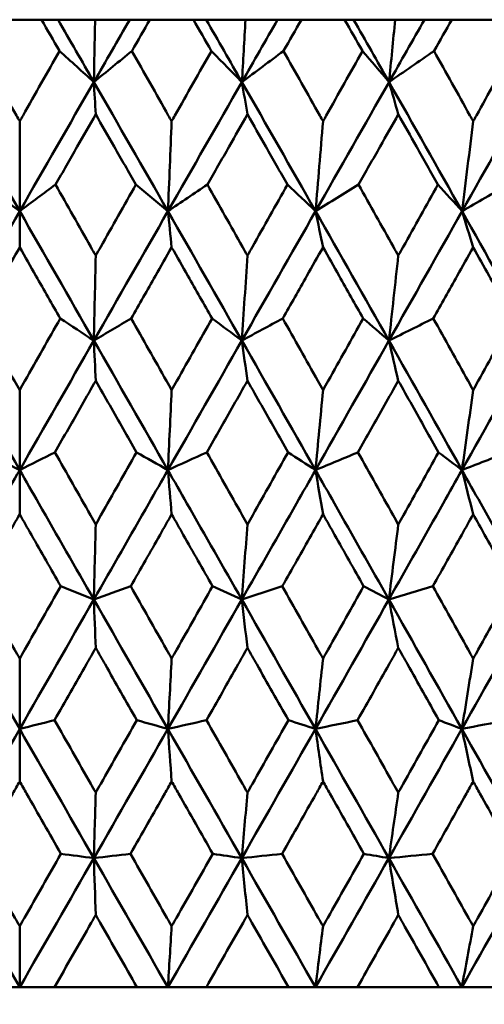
# Model space of a CAD drawing. Header units: millimetres. Extents: x 61 to 1929, y 482 to 2664.
# Tile 163 of 219: x 1016.57 to 1020.41, y 713.21 to 721.35. Entities that reach past the tile are written whole.
import ezdxf

# ---------------------------------------------------------------- set-up
doc = ezdxf.new("R2010")
doc.units = ezdxf.units.MM
doc.header["$LTSCALE"] = 10
doc.layers.add('Widoczne (ISO)', color=7, linetype='Continuous', lineweight=50)

msp = doc.modelspace()

# ---------------------------------------------------------------- linework, layer by layer
at = {"layer": 'Widoczne (ISO)'}
for p, q in [((1016.7546, 721.3536), (1016.3939, 721.3536)), ((1016.7546, 721.3536), (1016.8909, 721.3536)), ((1016.8909, 721.3536), (1017.1972, 721.3536)), ((1017.1972, 721.3536), (1017.4833, 721.3536)), ((1017.4833, 721.3536), (1017.65, 721.3536)), ((1018.01, 721.3536), (1017.65, 721.3536)), ((1018.01, 721.3536), (1018.1154, 721.3536)), ((1018.1154, 721.3536), (1018.4407, 721.3536)), ((1018.4407, 721.3536), (1018.7054, 721.3536)), ((1018.7054, 721.3536), (1018.9019, 721.3536)), ((1019.2597, 721.3536), (1018.9019, 721.3536)), ((1019.2597, 721.3536), (1019.3338, 721.3536)), ((1019.3338, 721.3536), (1019.6769, 721.3536)), ((1019.6769, 721.3536), (1019.9191, 721.3536)), ((1019.9191, 721.3536), (1020.1446, 721.3536)), ((1020.4988, 721.3536), (1020.1446, 721.3536)), ((1016.5742, 720.5133), (1016.5742, 719.7701)), ((1016.5742, 719.4706), (1016.5742, 719.7701)), ((1016.5742, 718.2908), (1016.5742, 717.6295)), ((1016.5742, 717.2636), (1016.5742, 717.6295)), ((1016.5742, 716.0701), (1016.5742, 715.4885)), ((1016.5742, 715.0544), (1016.5742, 715.4885)), ((1016.5742, 713.8578), (1016.5742, 713.3536)), ((1016.5742, 713.3536), (1016.2867, 713.3536)), ((1016.8617, 713.3536), (1016.5742, 713.3536)), ((1016.8617, 713.3536), (1017.543, 713.3536)), ((1017.7986, 713.3536), (1017.543, 713.3536)), ((1018.1168, 713.3536), (1017.7986, 713.3536)), ((1018.1168, 713.3536), (1018.7954, 713.3536)), ((1019.0182, 713.3536), (1018.7954, 713.3536)), ((1019.3658, 713.3536), (1019.0182, 713.3536)), ((1019.3658, 713.3536), (1020.0391, 713.3536)), ((1020.2282, 713.3536), (1020.0391, 713.3536)), ((1020.6039, 713.3536), (1020.2282, 713.3536))]:
    msp.add_line(p, q, dxfattribs=at)
msp.add_circle((1016.5742, 751.3536), 50, dxfattribs=at)
for points, knots in [([(1016.9031, 721.0943), (1016.9028, 721.0948), (1016.9025, 721.0954), (1016.853, 721.1818), (1016.8038, 721.2677), (1016.7546, 721.3536)], [0.02951568, 0.02951568, 0.02951568, 0.02951568, 0.02969929, 0.02969929, 0.05939589, 0.05939589, 0.05939589, 0.05939589]), ([(1017.65, 721.3536), (1017.6009, 721.2677), (1017.5517, 721.1818), (1017.5023, 721.0954), (1017.502, 721.0948), (1017.5017, 721.0943)], [0, 0, 0, 0, 0.02969567, 0.02969567, 0.02988021, 0.02988021, 0.02988021, 0.02988021]), ([(1018.1581, 721.0943), (1018.1578, 721.0948), (1018.1575, 721.0954), (1018.1081, 721.1818), (1018.059, 721.2677), (1018.01, 721.3536)], [0.02951568, 0.02951568, 0.02951568, 0.02951568, 0.02969929, 0.02969929, 0.05939589, 0.05939589, 0.05939589, 0.05939589]), ([(1018.9019, 721.3536), (1018.853, 721.2677), (1018.8041, 721.1818), (1018.7549, 721.0954), (1018.7546, 721.0948), (1018.7543, 721.0943)], [0, 0, 0, 0, 0.02969567, 0.02969567, 0.02988021, 0.02988021, 0.02988021, 0.02988021]), ([(1019.4068, 721.0943), (1019.4065, 721.0948), (1019.4062, 721.0954), (1019.3572, 721.1818), (1019.3085, 721.2677), (1019.2597, 721.3536)], [0.02951568, 0.02951568, 0.02951568, 0.02951568, 0.02969929, 0.02969929, 0.05939589, 0.05939589, 0.05939589, 0.05939589]), ([(1020.1446, 721.3536), (1020.0961, 721.2677), (1020.0477, 721.1818), (1019.9989, 721.0954), (1019.9986, 721.0948), (1019.9983, 721.0943)], [0, 0, 0, 0, 0.02969567, 0.02969567, 0.02988021, 0.02988021, 0.02988021, 0.02988021]), ([(1016.2454, 721.0943), (1016.3458, 720.917), (1016.4461, 720.7396), (1016.5557, 720.546), (1016.565, 720.5296), (1016.5742, 720.5133)], [0.0297954, 0.0297954, 0.0297954, 0.0297954, 0.09092493, 0.09092493, 0.09655955, 0.09655955, 0.09655955, 0.09655955]), ([(1016.5742, 720.5133), (1016.5834, 720.5295), (1016.5926, 720.5457), (1016.7022, 720.7394), (1016.8026, 720.9169), (1016.9031, 721.0943)], [0.0853813, 0.0853813, 0.0853813, 0.0853813, 0.09097809, 0.09097809, 0.15214536, 0.15214536, 0.15214536, 0.15214536]), ([(1017.5017, 721.0943), (1017.602, 720.917), (1017.7022, 720.7396), (1017.8116, 720.546), (1017.8208, 720.5296), (1017.83, 720.5133)], [0.0297954, 0.0297954, 0.0297954, 0.0297954, 0.09092493, 0.09092493, 0.09655955, 0.09655955, 0.09655955, 0.09655955]), ([(1017.83, 720.5133), (1017.8392, 720.5295), (1017.8484, 720.5457), (1017.9577, 720.7394), (1018.0579, 720.9169), (1018.1581, 721.0943)], [0.0853813, 0.0853813, 0.0853813, 0.0853813, 0.09097809, 0.09097809, 0.15214536, 0.15214536, 0.15214536, 0.15214536]), ([(1018.7543, 721.0943), (1018.8541, 720.917), (1018.9538, 720.7396), (1019.0625, 720.546), (1019.0717, 720.5296), (1019.0809, 720.5133)], [0.0297954, 0.0297954, 0.0297954, 0.0297954, 0.09092493, 0.09092493, 0.09655955, 0.09655955, 0.09655955, 0.09655955]), ([(1019.0809, 720.5133), (1019.09, 720.5295), (1019.0991, 720.5457), (1019.2078, 720.7394), (1019.3074, 720.9169), (1019.4068, 721.0943)], [0.0853813, 0.0853813, 0.0853813, 0.0853813, 0.09097809, 0.09097809, 0.15214536, 0.15214536, 0.15214536, 0.15214536]), ([(1019.9983, 721.0943), (1020.0972, 720.917), (1020.196, 720.7396), (1020.3037, 720.546), (1020.3128, 720.5296), (1020.3219, 720.5133)], [0.0297954, 0.0297954, 0.0297954, 0.0297954, 0.09092493, 0.09092493, 0.09655955, 0.09655955, 0.09655955, 0.09655955]), ([(1020.3219, 720.5133), (1020.3309, 720.5295), (1020.3399, 720.5457), (1020.4475, 720.7394), (1020.546, 720.9169), (1020.6444, 721.0943)], [0.0853813, 0.0853813, 0.0853813, 0.0853813, 0.09097809, 0.09097809, 0.15214536, 0.15214536, 0.15214536, 0.15214536]), ([(1017.2024, 720.571), (1017.1516, 720.4821), (1017.1008, 720.3932), (1016.9902, 720.1994), (1016.9303, 720.0945), (1016.8704, 719.9896)], [0.03078053, 0.03078053, 0.03078053, 0.03078053, 0.06149921, 0.06149921, 0.09773041, 0.09773041, 0.09773041, 0.09773041]), ([(1017.5343, 719.9896), (1017.4745, 720.0945), (1017.4147, 720.1994), (1017.304, 720.3931), (1017.2533, 720.482), (1017.2024, 720.571)], [0.02528165, 0.02528165, 0.02528165, 0.02528165, 0.06150593, 0.06150593, 0.09223152, 0.09223152, 0.09223152, 0.09223152]), ([(1018.4564, 720.571), (1018.4058, 720.4821), (1018.3552, 720.3932), (1018.2449, 720.1994), (1018.1852, 720.0945), (1018.1255, 719.9896)], [0.03078053, 0.03078053, 0.03078053, 0.03078053, 0.06149921, 0.06149921, 0.09773041, 0.09773041, 0.09773041, 0.09773041]), ([(1018.7868, 719.9896), (1018.7273, 720.0945), (1018.6677, 720.1994), (1018.5576, 720.3931), (1018.507, 720.482), (1018.4564, 720.571)], [0.02528165, 0.02528165, 0.02528165, 0.02528165, 0.06150593, 0.06150593, 0.09223152, 0.09223152, 0.09223152, 0.09223152]), ([(1019.7029, 720.571), (1019.6527, 720.4821), (1019.6025, 720.3932), (1019.493, 720.1994), (1019.4337, 720.0945), (1019.3745, 719.9896)], [0.03078053, 0.03078053, 0.03078053, 0.03078053, 0.06149921, 0.06149921, 0.09773041, 0.09773041, 0.09773041, 0.09773041]), ([(1020.0305, 719.9896), (1019.9715, 720.0945), (1019.9125, 720.1994), (1019.8033, 720.3931), (1019.7531, 720.482), (1019.7029, 720.571)], [0.02528165, 0.02528165, 0.02528165, 0.02528165, 0.06150593, 0.06150593, 0.09223152, 0.09223152, 0.09223152, 0.09223152]), ([(1016.8704, 719.9896), (1016.9674, 719.8181), (1017.0644, 719.6466), (1017.175, 719.4508), (1017.1887, 719.4265), (1017.2024, 719.4023)], [0.02983351, 0.02983351, 0.02983351, 0.02983351, 0.0889495, 0.0889495, 0.09731113, 0.09731113, 0.09731113, 0.09731113]), ([(1017.2024, 719.4023), (1017.2161, 719.4264), (1017.2298, 719.4506), (1017.3404, 719.6464), (1017.4374, 719.818), (1017.5343, 719.9896)], [0.0806421, 0.0806421, 0.0806421, 0.0806421, 0.08897282, 0.08897282, 0.14811965, 0.14811965, 0.14811965, 0.14811965]), ([(1018.1255, 719.9896), (1018.2222, 719.8181), (1018.3188, 719.6466), (1018.4291, 719.4508), (1018.4427, 719.4265), (1018.4564, 719.4023)], [0.02983351, 0.02983351, 0.02983351, 0.02983351, 0.0889495, 0.0889495, 0.09731113, 0.09731113, 0.09731113, 0.09731113]), ([(1018.4564, 719.4023), (1018.47, 719.4264), (1018.4836, 719.4506), (1018.5938, 719.6464), (1018.6903, 719.818), (1018.7868, 719.9896)], [0.0806421, 0.0806421, 0.0806421, 0.0806421, 0.08897282, 0.08897282, 0.14811965, 0.14811965, 0.14811965, 0.14811965]), ([(1019.3745, 719.9896), (1019.4705, 719.8181), (1019.5664, 719.6466), (1019.6758, 719.4508), (1019.6894, 719.4265), (1019.7029, 719.4023)], [0.02983351, 0.02983351, 0.02983351, 0.02983351, 0.0889495, 0.0889495, 0.09731113, 0.09731113, 0.09731113, 0.09731113]), ([(1019.7029, 719.4023), (1019.7164, 719.4264), (1019.7299, 719.4506), (1019.8392, 719.6464), (1019.9349, 719.818), (1020.0305, 719.9896)], [0.0806421, 0.0806421, 0.0806421, 0.0806421, 0.08897282, 0.08897282, 0.14811965, 0.14811965, 0.14811965, 0.14811965]), ([(1016.5742, 719.4706), (1016.5295, 719.3921), (1016.4848, 719.3137), (1016.3731, 719.1179), (1016.3063, 719.0005), (1016.2394, 718.8831)], [0.03448054, 0.03448054, 0.03448054, 0.03448054, 0.06157222, 0.06157222, 0.10209717, 0.10209717, 0.10209717, 0.10209717]), ([(1016.9091, 718.8831), (1016.8422, 719.0005), (1016.7753, 719.1178), (1016.6637, 719.3136), (1016.619, 719.3921), (1016.5742, 719.4706)], [0.02104899, 0.02104899, 0.02104899, 0.02104899, 0.0615671, 0.0615671, 0.08866561, 0.08866561, 0.08866561, 0.08866561]), ([(1017.83, 719.4706), (1017.7854, 719.3921), (1017.7407, 719.3137), (1017.6293, 719.1179), (1017.5625, 719.0005), (1017.4957, 718.8831)], [0.03448054, 0.03448054, 0.03448054, 0.03448054, 0.06157222, 0.06157222, 0.10209717, 0.10209717, 0.10209717, 0.10209717]), ([(1018.164, 718.8831), (1018.0974, 719.0005), (1018.0307, 719.1178), (1017.9193, 719.3136), (1017.8747, 719.3921), (1017.83, 719.4706)], [0.02104899, 0.02104899, 0.02104899, 0.02104899, 0.0615671, 0.0615671, 0.08866561, 0.08866561, 0.08866561, 0.08866561]), ([(1019.0809, 719.4706), (1019.0365, 719.3921), (1018.9921, 719.3137), (1018.8813, 719.1179), (1018.8148, 719.0005), (1018.7484, 718.8831)], [0.03448054, 0.03448054, 0.03448054, 0.03448054, 0.06157222, 0.06157222, 0.10209717, 0.10209717, 0.10209717, 0.10209717]), ([(1019.4127, 718.8831), (1019.3465, 719.0005), (1019.2803, 719.1178), (1019.1697, 719.3136), (1019.1253, 719.3921), (1019.0809, 719.4706)], [0.02104899, 0.02104899, 0.02104899, 0.02104899, 0.0615671, 0.0615671, 0.08866561, 0.08866561, 0.08866561, 0.08866561]), ([(1020.3219, 719.4706), (1020.2779, 719.3921), (1020.2339, 719.3137), (1020.1242, 719.1179), (1020.0583, 719.0005), (1019.9924, 718.8831)], [0.03448054, 0.03448054, 0.03448054, 0.03448054, 0.06157222, 0.06157222, 0.10209717, 0.10209717, 0.10209717, 0.10209717]), ([(1020.6502, 718.8831), (1020.5848, 719.0005), (1020.5192, 719.1178), (1020.4097, 719.3136), (1020.3658, 719.3921), (1020.3219, 719.4706)], [0.02104899, 0.02104899, 0.02104899, 0.02104899, 0.0615671, 0.0615671, 0.08866561, 0.08866561, 0.08866561, 0.08866561]), ([(1016.2394, 718.8831), (1016.3367, 718.7109), (1016.4341, 718.5387), (1016.5457, 718.3413), (1016.56, 718.3161), (1016.5742, 718.2908)], [0.02530969, 0.02530969, 0.02530969, 0.02530969, 0.08465152, 0.08465152, 0.09334823, 0.09334823, 0.09334823, 0.09334823]), ([(1016.5742, 718.2908), (1016.5885, 718.316), (1016.6027, 718.3412), (1016.7143, 718.5386), (1016.8117, 718.7109), (1016.9091, 718.8831)], [0.07597559, 0.07597559, 0.07597559, 0.07597559, 0.08464777, 0.08464777, 0.14401425, 0.14401425, 0.14401425, 0.14401425]), ([(1017.4957, 718.8831), (1017.5929, 718.7109), (1017.6901, 718.5387), (1017.8016, 718.3413), (1017.8158, 718.3161), (1017.83, 718.2908)], [0.02530969, 0.02530969, 0.02530969, 0.02530969, 0.08465152, 0.08465152, 0.09334823, 0.09334823, 0.09334823, 0.09334823]), ([(1017.83, 718.2908), (1017.8442, 718.316), (1017.8584, 718.3412), (1017.9698, 718.5386), (1018.067, 718.7109), (1018.164, 718.8831)], [0.07597559, 0.07597559, 0.07597559, 0.07597559, 0.08464777, 0.08464777, 0.14401425, 0.14401425, 0.14401425, 0.14401425]), ([(1018.7484, 718.8831), (1018.8451, 718.7109), (1018.9418, 718.5387), (1019.0526, 718.3413), (1019.0667, 718.3161), (1019.0809, 718.2908)], [0.02530969, 0.02530969, 0.02530969, 0.02530969, 0.08465152, 0.08465152, 0.09334823, 0.09334823, 0.09334823, 0.09334823]), ([(1019.0809, 718.2908), (1019.095, 718.316), (1019.1091, 718.3412), (1019.2198, 718.5386), (1019.3163, 718.7109), (1019.4127, 718.8831)], [0.07597559, 0.07597559, 0.07597559, 0.07597559, 0.08464777, 0.08464777, 0.14401425, 0.14401425, 0.14401425, 0.14401425]), ([(1019.9924, 718.8831), (1020.0883, 718.7109), (1020.1841, 718.5387), (1020.2938, 718.3413), (1020.3078, 718.3161), (1020.3219, 718.2908)], [0.02530969, 0.02530969, 0.02530969, 0.02530969, 0.08465152, 0.08465152, 0.09334823, 0.09334823, 0.09334823, 0.09334823]), ([(1020.3219, 718.2908), (1020.3358, 718.316), (1020.3498, 718.3412), (1020.4594, 718.5386), (1020.5549, 718.7109), (1020.6502, 718.8831)], [0.07597559, 0.07597559, 0.07597559, 0.07597559, 0.08464777, 0.08464777, 0.14401425, 0.14401425, 0.14401425, 0.14401425]), ([(1017.2024, 718.3678), (1017.1639, 718.3002), (1017.1254, 718.2325), (1017.0131, 718.0351), (1016.9393, 717.9054), (1016.8655, 717.7757)], [0.03825175, 0.03825175, 0.03825175, 0.03825175, 0.06160817, 0.06160817, 0.10638617, 0.10638617, 0.10638617, 0.10638617]), ([(1017.5392, 717.7757), (1017.4655, 717.9054), (1017.3917, 718.0351), (1017.2795, 718.2325), (1017.241, 718.3002), (1017.2024, 718.3678)], [0.01681985, 0.01681985, 0.01681985, 0.01681985, 0.06159108, 0.06159108, 0.08495433, 0.08495433, 0.08495433, 0.08495433]), ([(1018.4564, 718.3678), (1018.418, 718.3002), (1018.3797, 718.2325), (1018.2678, 718.0351), (1018.1942, 717.9054), (1018.1206, 717.7757)], [0.03825175, 0.03825175, 0.03825175, 0.03825175, 0.06160817, 0.06160817, 0.10638617, 0.10638617, 0.10638617, 0.10638617]), ([(1018.7916, 717.7757), (1018.7183, 717.9054), (1018.6449, 718.0351), (1018.5331, 718.2325), (1018.4948, 718.3002), (1018.4564, 718.3678)], [0.01681985, 0.01681985, 0.01681985, 0.01681985, 0.06159108, 0.06159108, 0.08495433, 0.08495433, 0.08495433, 0.08495433]), ([(1019.7029, 718.3678), (1019.6649, 718.3002), (1019.6268, 718.2325), (1019.5157, 718.0351), (1019.4427, 717.9054), (1019.3696, 717.7757)], [0.03825175, 0.03825175, 0.03825175, 0.03825175, 0.06160817, 0.06160817, 0.10638617, 0.10638617, 0.10638617, 0.10638617]), ([(1020.0353, 717.7757), (1019.9626, 717.9054), (1019.8899, 718.0351), (1019.779, 718.2325), (1019.741, 718.3002), (1019.7029, 718.3678)], [0.01681985, 0.01681985, 0.01681985, 0.01681985, 0.06159108, 0.06159108, 0.08495433, 0.08495433, 0.08495433, 0.08495433]), ([(1016.8655, 717.7757), (1016.9633, 717.6027), (1017.0612, 717.4296), (1017.1735, 717.231), (1017.188, 717.2054), (1017.2024, 717.1799)], [0.02053386, 0.02053386, 0.02053386, 0.02053386, 0.08016461, 0.08016461, 0.08898694, 0.08898694, 0.08898694, 0.08898694]), ([(1017.2024, 717.1799), (1017.2169, 717.2054), (1017.2313, 717.2309), (1017.3436, 717.4295), (1017.4414, 717.6026), (1017.5392, 717.7757)], [0.07138254, 0.07138254, 0.07138254, 0.07138254, 0.08018544, 0.08018544, 0.13983561, 0.13983561, 0.13983561, 0.13983561]), ([(1018.1206, 717.7757), (1018.2182, 717.6027), (1018.3157, 717.4296), (1018.4276, 717.231), (1018.442, 717.2054), (1018.4564, 717.1799)], [0.02053386, 0.02053386, 0.02053386, 0.02053386, 0.08016461, 0.08016461, 0.08898694, 0.08898694, 0.08898694, 0.08898694]), ([(1018.4564, 717.1799), (1018.4708, 717.2054), (1018.4852, 717.2309), (1018.597, 717.4295), (1018.6944, 717.6026), (1018.7916, 717.7757)], [0.07138254, 0.07138254, 0.07138254, 0.07138254, 0.08018544, 0.08018544, 0.13983561, 0.13983561, 0.13983561, 0.13983561]), ([(1019.3696, 717.7757), (1019.4665, 717.6027), (1019.5633, 717.4296), (1019.6743, 717.231), (1019.6886, 717.2054), (1019.7029, 717.1799)], [0.02053386, 0.02053386, 0.02053386, 0.02053386, 0.08016461, 0.08016461, 0.08898694, 0.08898694, 0.08898694, 0.08898694]), ([(1019.7029, 717.1799), (1019.7172, 717.2054), (1019.7315, 717.2309), (1019.8424, 717.4295), (1019.9389, 717.6026), (1020.0353, 717.7757)], [0.07138254, 0.07138254, 0.07138254, 0.07138254, 0.08018544, 0.08018544, 0.13983561, 0.13983561, 0.13983561, 0.13983561]), ([(1015.9616, 716.5586), (1016.1132, 716.8236), (1016.2648, 717.0886), (1016.469, 717.4455), (1016.5216, 717.5375), (1016.5742, 717.6295)], [0.3692784, 0.3692784, 0.3692784, 0.3692784, 0.4608442, 0.4608442, 0.492629, 0.492629, 0.492629, 0.492629]), ([(1017.1868, 716.5586), (1017.0352, 716.8236), (1016.8836, 717.0886), (1016.6795, 717.4455), (1016.6269, 717.5375), (1016.5742, 717.6295)], [0.3692784, 0.3692784, 0.3692784, 0.3692784, 0.4608442, 0.4608442, 0.492629, 0.492629, 0.492629, 0.492629]), ([(1017.1868, 716.5586), (1017.3384, 716.8236), (1017.4899, 717.0886), (1017.6938, 717.4455), (1017.7464, 717.5375), (1017.7989, 717.6295)], [0.3692784, 0.3692784, 0.3692784, 0.3692784, 0.4608442, 0.4608442, 0.492629, 0.492629, 0.492629, 0.492629]), ([(1018.4095, 716.5586), (1018.2586, 716.8236), (1018.1075, 717.0886), (1017.9039, 717.4455), (1017.8514, 717.5375), (1017.7989, 717.6295)], [0.3692784, 0.3692784, 0.3692784, 0.3692784, 0.4608442, 0.4608442, 0.492629, 0.492629, 0.492629, 0.492629]), ([(1018.4095, 716.5586), (1018.5606, 716.8236), (1018.7114, 717.0886), (1018.9142, 717.4455), (1018.9665, 717.5375), (1019.0187, 717.6295)], [0.3692784, 0.3692784, 0.3692784, 0.3692784, 0.4608442, 0.4608442, 0.492629, 0.492629, 0.492629, 0.492629]), ([(1019.625, 716.5586), (1019.4753, 716.8236), (1019.3253, 717.0886), (1019.1231, 717.4455), (1019.0709, 717.5375), (1019.0187, 717.6295)], [0.3692784, 0.3692784, 0.3692784, 0.3692784, 0.4608442, 0.4608442, 0.492629, 0.492629, 0.492629, 0.492629]), ([(1019.625, 716.5586), (1019.7749, 716.8236), (1019.9244, 717.0886), (1020.1254, 717.4455), (1020.1772, 717.5375), (1020.2289, 717.6295)], [0.3692784, 0.3692784, 0.3692784, 0.3692784, 0.4608442, 0.4608442, 0.492629, 0.492629, 0.492629, 0.492629]), ([(1020.8285, 716.5586), (1020.6806, 716.8236), (1020.5323, 717.0886), (1020.3322, 717.4455), (1020.2805, 717.5375), (1020.2289, 717.6295)], [0.3692784, 0.3692784, 0.3692784, 0.3692784, 0.4608442, 0.4608442, 0.492629, 0.492629, 0.492629, 0.492629]), ([(1016.5742, 717.2636), (1016.5421, 717.2071), (1016.5099, 717.1506), (1016.397, 716.9521), (1016.3163, 716.8101), (1016.2355, 716.6681)], [0.04208868, 0.04208868, 0.04208868, 0.04208868, 0.06158988, 0.06158988, 0.11059803, 0.11059803, 0.11059803, 0.11059803]), ([(1016.9129, 716.6681), (1016.8322, 716.8101), (1016.7514, 716.9521), (1016.6385, 717.1506), (1016.6064, 717.2071), (1016.5742, 717.2636)], [0.01259731, 0.01259731, 0.01259731, 0.01259731, 0.06159863, 0.06159863, 0.08110666, 0.08110666, 0.08110666, 0.08110666]), ([(1017.83, 717.2636), (1017.798, 717.2071), (1017.7659, 717.1506), (1017.6532, 716.9521), (1017.5725, 716.8101), (1017.4918, 716.6681)], [0.04208868, 0.04208868, 0.04208868, 0.04208868, 0.06158988, 0.06158988, 0.11059803, 0.11059803, 0.11059803, 0.11059803]), ([(1018.1679, 716.6681), (1018.0874, 716.8101), (1018.0069, 716.9521), (1017.8942, 717.1506), (1017.8621, 717.2071), (1017.83, 717.2636)], [0.01259731, 0.01259731, 0.01259731, 0.01259731, 0.06159863, 0.06159863, 0.08110666, 0.08110666, 0.08110666, 0.08110666]), ([(1019.0809, 717.2636), (1019.049, 717.2071), (1019.0171, 717.1506), (1018.905, 716.9521), (1018.8248, 716.8101), (1018.7445, 716.6681)], [0.04208868, 0.04208868, 0.04208868, 0.04208868, 0.06158988, 0.06158988, 0.11059803, 0.11059803, 0.11059803, 0.11059803]), ([(1019.4165, 716.6681), (1019.3366, 716.8101), (1019.2566, 716.9521), (1019.1447, 717.1506), (1019.1128, 717.2071), (1019.0809, 717.2636)], [0.01259731, 0.01259731, 0.01259731, 0.01259731, 0.06159863, 0.06159863, 0.08110666, 0.08110666, 0.08110666, 0.08110666]), ([(1020.3219, 717.2636), (1020.2903, 717.2071), (1020.2587, 717.1506), (1020.1477, 716.9521), (1020.0682, 716.8101), (1019.9886, 716.6681)], [0.04208868, 0.04208868, 0.04208868, 0.04208868, 0.06158988, 0.06158988, 0.11059803, 0.11059803, 0.11059803, 0.11059803]), ([(1020.654, 716.6681), (1020.575, 716.8101), (1020.4958, 716.9521), (1020.385, 717.1506), (1020.3534, 717.2071), (1020.3219, 717.2636)], [0.01259731, 0.01259731, 0.01259731, 0.01259731, 0.06159863, 0.06159863, 0.08110666, 0.08110666, 0.08110666, 0.08110666]), ([(1016.2355, 716.6681), (1016.3341, 716.4941), (1016.4326, 716.3201), (1016.5455, 716.1208), (1016.5599, 716.0954), (1016.5742, 716.0701)], [0.01556037, 0.01556037, 0.01556037, 0.01556037, 0.07555527, 0.07555527, 0.08428623, 0.08428623, 0.08428623, 0.08428623]), ([(1016.5742, 716.0701), (1016.5885, 716.0954), (1016.6029, 716.1207), (1016.7158, 716.32), (1016.8144, 716.4941), (1016.9129, 716.6681)], [0.06686277, 0.06686277, 0.06686277, 0.06686277, 0.07557848, 0.07557848, 0.13558897, 0.13558897, 0.13558897, 0.13558897]), ([(1017.4918, 716.6681), (1017.5903, 716.4941), (1017.6887, 716.3201), (1017.8014, 716.1208), (1017.8157, 716.0954), (1017.83, 716.0701)], [0.01556037, 0.01556037, 0.01556037, 0.01556037, 0.07555527, 0.07555527, 0.08428623, 0.08428623, 0.08428623, 0.08428623]), ([(1017.83, 716.0701), (1017.8443, 716.0954), (1017.8586, 716.1207), (1017.9713, 716.32), (1018.0696, 716.4941), (1018.1679, 716.6681)], [0.06686277, 0.06686277, 0.06686277, 0.06686277, 0.07557848, 0.07557848, 0.13558897, 0.13558897, 0.13558897, 0.13558897]), ([(1018.7445, 716.6681), (1018.8425, 716.4941), (1018.9404, 716.3201), (1019.0524, 716.1208), (1019.0667, 716.0954), (1019.0809, 716.0701)], [0.01556037, 0.01556037, 0.01556037, 0.01556037, 0.07555527, 0.07555527, 0.08428623, 0.08428623, 0.08428623, 0.08428623]), ([(1019.0809, 716.0701), (1019.0951, 716.0954), (1019.1093, 716.1207), (1019.2213, 716.32), (1019.319, 716.4941), (1019.4165, 716.6681)], [0.06686277, 0.06686277, 0.06686277, 0.06686277, 0.07557848, 0.07557848, 0.13558897, 0.13558897, 0.13558897, 0.13558897]), ([(1019.9886, 716.6681), (1020.0857, 716.4941), (1020.1827, 716.3201), (1020.2937, 716.1208), (1020.3078, 716.0954), (1020.3219, 716.0701)], [0.01556037, 0.01556037, 0.01556037, 0.01556037, 0.07555527, 0.07555527, 0.08428623, 0.08428623, 0.08428623, 0.08428623]), ([(1020.3219, 716.0701), (1020.3359, 716.0954), (1020.35, 716.1207), (1020.4609, 716.32), (1020.5575, 716.4941), (1020.654, 716.6681)], [0.06686277, 0.06686277, 0.06686277, 0.06686277, 0.07557848, 0.07557848, 0.13558897, 0.13558897, 0.13558897, 0.13558897]), ([(1017.2024, 716.1589), (1017.1768, 716.1138), (1017.1512, 716.0687), (1017.0379, 715.8695), (1016.9503, 715.7154), (1016.8626, 715.5613)], [0.04598621, 0.04598621, 0.04598621, 0.04598621, 0.06155279, 0.06155279, 0.11473062, 0.11473062, 0.11473062, 0.11473062]), ([(1017.5421, 715.5613), (1017.4545, 715.7154), (1017.367, 715.8695), (1017.2537, 716.0686), (1017.2281, 716.1138), (1017.2024, 716.1589)], [0.00838421, 0.00838421, 0.00838421, 0.00838421, 0.06155515, 0.06155515, 0.07712864, 0.07712864, 0.07712864, 0.07712864]), ([(1018.4564, 716.1589), (1018.4309, 716.1138), (1018.4053, 716.0687), (1018.2925, 715.8695), (1018.2051, 715.7154), (1018.1178, 715.5613)], [0.04598621, 0.04598621, 0.04598621, 0.04598621, 0.06155279, 0.06155279, 0.11473062, 0.11473062, 0.11473062, 0.11473062]), ([(1018.7945, 715.5613), (1018.7074, 715.7154), (1018.6202, 715.8695), (1018.5075, 716.0686), (1018.4819, 716.1138), (1018.4564, 716.1589)], [0.00838421, 0.00838421, 0.00838421, 0.00838421, 0.06155515, 0.06155515, 0.07712864, 0.07712864, 0.07712864, 0.07712864]), ([(1019.7029, 716.1589), (1019.6776, 716.1138), (1019.6522, 716.0687), (1019.5403, 715.8695), (1019.4536, 715.7154), (1019.3668, 715.5613)], [0.04598621, 0.04598621, 0.04598621, 0.04598621, 0.06155279, 0.06155279, 0.11473062, 0.11473062, 0.11473062, 0.11473062]), ([(1020.0381, 715.5613), (1019.9518, 715.7154), (1019.8654, 715.8695), (1019.7536, 716.0686), (1019.7283, 716.1138), (1019.7029, 716.1589)], [0.00838421, 0.00838421, 0.00838421, 0.00838421, 0.06155515, 0.06155515, 0.07712864, 0.07712864, 0.07712864, 0.07712864]), ([(1016.8626, 715.5613), (1016.962, 715.3862), (1017.0613, 715.2111), (1017.1746, 715.0115), (1017.1885, 714.987), (1017.2024, 714.9625)], [0.01044349, 0.01044349, 0.01044349, 0.01044349, 0.07085106, 0.07085106, 0.07930241, 0.07930241, 0.07930241, 0.07930241]), ([(1017.2024, 714.9625), (1017.2163, 714.9869), (1017.2302, 715.0114), (1017.3435, 715.211), (1017.4428, 715.3862), (1017.5421, 715.5613)], [0.06241522, 0.06241522, 0.06241522, 0.06241522, 0.0708546, 0.0708546, 0.13127416, 0.13127416, 0.13127416, 0.13127416]), ([(1018.1178, 715.5613), (1018.2168, 715.3862), (1018.3158, 715.2111), (1018.4287, 715.0115), (1018.4425, 714.987), (1018.4564, 714.9625)], [0.01044349, 0.01044349, 0.01044349, 0.01044349, 0.07085106, 0.07085106, 0.07930241, 0.07930241, 0.07930241, 0.07930241]), ([(1018.4564, 714.9625), (1018.4702, 714.9869), (1018.4841, 715.0114), (1018.5969, 715.211), (1018.6957, 715.3862), (1018.7945, 715.5613)], [0.06241522, 0.06241522, 0.06241522, 0.06241522, 0.0708546, 0.0708546, 0.13127416, 0.13127416, 0.13127416, 0.13127416]), ([(1019.3668, 715.5613), (1019.4651, 715.3862), (1019.5635, 715.2111), (1019.6754, 715.0115), (1019.6892, 714.987), (1019.7029, 714.9625)], [0.01044349, 0.01044349, 0.01044349, 0.01044349, 0.07085106, 0.07085106, 0.07930241, 0.07930241, 0.07930241, 0.07930241]), ([(1019.7029, 714.9625), (1019.7166, 714.9869), (1019.7304, 715.0114), (1019.8423, 715.211), (1019.9403, 715.3862), (1020.0381, 715.5613)], [0.06241522, 0.06241522, 0.06241522, 0.06241522, 0.0708546, 0.0708546, 0.13127416, 0.13127416, 0.13127416, 0.13127416]), ([(1016.5742, 715.0544), (1016.5552, 715.021), (1016.5362, 714.9875), (1016.4227, 714.7881), (1016.3282, 714.6221), (1016.2337, 714.4562)], [0.04993807, 0.04993807, 0.04993807, 0.04993807, 0.0614821, 0.0614821, 0.11877783, 0.11877783, 0.11877783, 0.11877783]), ([(1016.9148, 714.4562), (1016.8203, 714.6221), (1016.7258, 714.7881), (1016.6123, 714.9875), (1016.5933, 715.021), (1016.5742, 715.0544)], [0.00418374, 0.00418374, 0.00418374, 0.00418374, 0.06147247, 0.06147247, 0.07302352, 0.07302352, 0.07302352, 0.07302352]), ([(1017.83, 715.0544), (1017.811, 715.021), (1017.792, 714.9875), (1017.6787, 714.7881), (1017.5844, 714.6221), (1017.49, 714.4562)], [0.04993807, 0.04993807, 0.04993807, 0.04993807, 0.0614821, 0.0614821, 0.11877783, 0.11877783, 0.11877783, 0.11877783]), ([(1018.1698, 714.4562), (1018.0756, 714.6221), (1017.9813, 714.7881), (1017.8681, 714.9875), (1017.849, 715.021), (1017.83, 715.0544)], [0.00418374, 0.00418374, 0.00418374, 0.00418374, 0.06147247, 0.06147247, 0.07302352, 0.07302352, 0.07302352, 0.07302352]), ([(1019.0809, 715.0544), (1019.062, 715.021), (1019.0431, 714.9875), (1018.9305, 714.7881), (1018.8366, 714.6221), (1018.7426, 714.4562)], [0.04993807, 0.04993807, 0.04993807, 0.04993807, 0.0614821, 0.0614821, 0.11877783, 0.11877783, 0.11877783, 0.11877783]), ([(1019.4184, 714.4562), (1019.3249, 714.6221), (1019.2313, 714.7881), (1019.1187, 714.9875), (1019.0998, 715.021), (1019.0809, 715.0544)], [0.00418374, 0.00418374, 0.00418374, 0.00418374, 0.06147247, 0.06147247, 0.07302352, 0.07302352, 0.07302352, 0.07302352]), ([(1020.3219, 715.0544), (1020.3032, 715.021), (1020.2845, 714.9875), (1020.1729, 714.7881), (1020.0799, 714.6221), (1019.9868, 714.4562)], [0.04993807, 0.04993807, 0.04993807, 0.04993807, 0.0614821, 0.0614821, 0.11877783, 0.11877783, 0.11877783, 0.11877783]), ([(1020.6559, 714.4562), (1020.5633, 714.6221), (1020.4707, 714.7881), (1020.3593, 714.9875), (1020.3406, 715.021), (1020.3219, 715.0544)], [0.00418374, 0.00418374, 0.00418374, 0.00418374, 0.06147247, 0.06147247, 0.07302352, 0.07302352, 0.07302352, 0.07302352]), ([(1016.2337, 714.4562), (1016.3339, 714.2799), (1016.4342, 714.1037), (1016.5478, 713.9043), (1016.561, 713.881), (1016.5742, 713.8578)], [0.00523804, 0.00523804, 0.00523804, 0.00523804, 0.06606705, 0.06606705, 0.07409033, 0.07409033, 0.07409033, 0.07409033]), ([(1016.5742, 713.8578), (1016.5875, 713.881), (1016.6007, 713.9042), (1016.7143, 714.1036), (1016.8146, 714.2799), (1016.9148, 714.4562)], [0.05804162, 0.05804162, 0.05804162, 0.05804162, 0.06605559, 0.06605559, 0.12689392, 0.12689392, 0.12689392, 0.12689392]), ([(1017.49, 714.4562), (1017.5901, 714.2799), (1017.6902, 714.1037), (1017.8036, 713.9043), (1017.8168, 713.881), (1017.83, 713.8578)], [0.00523804, 0.00523804, 0.00523804, 0.00523804, 0.06606705, 0.06606705, 0.07409033, 0.07409033, 0.07409033, 0.07409033]), ([(1017.83, 713.8578), (1017.8432, 713.881), (1017.8564, 713.9042), (1017.9698, 714.1036), (1018.0698, 714.2799), (1018.1698, 714.4562)], [0.05804162, 0.05804162, 0.05804162, 0.05804162, 0.06605559, 0.06605559, 0.12689392, 0.12689392, 0.12689392, 0.12689392]), ([(1018.7426, 714.4562), (1018.8423, 714.2799), (1018.9419, 714.1037), (1019.0546, 713.9043), (1019.0678, 713.881), (1019.0809, 713.8578)], [0.00523804, 0.00523804, 0.00523804, 0.00523804, 0.06606705, 0.06606705, 0.07409033, 0.07409033, 0.07409033, 0.07409033]), ([(1019.0809, 713.8578), (1019.094, 713.881), (1019.1071, 713.9042), (1019.2198, 714.1036), (1019.3192, 714.2799), (1019.4184, 714.4562)], [0.05804162, 0.05804162, 0.05804162, 0.05804162, 0.06605559, 0.06605559, 0.12689392, 0.12689392, 0.12689392, 0.12689392]), ([(1019.9868, 714.4562), (1020.0855, 714.2799), (1020.1842, 714.1037), (1020.2958, 713.9043), (1020.3088, 713.881), (1020.3219, 713.8578)], [0.00523804, 0.00523804, 0.00523804, 0.00523804, 0.06606705, 0.06606705, 0.07409033, 0.07409033, 0.07409033, 0.07409033]), ([(1020.3219, 713.8578), (1020.3348, 713.881), (1020.3478, 713.9042), (1020.4594, 714.1036), (1020.5577, 714.2799), (1020.6559, 714.4562)], [0.05804162, 0.05804162, 0.05804162, 0.05804162, 0.06605559, 0.06605559, 0.12689392, 0.12689392, 0.12689392, 0.12689392]), ([(1017.2024, 713.9512), (1017.1902, 713.9296), (1017.1779, 713.9081), (1017.0644, 713.7089), (1016.9631, 713.5312), (1016.8617, 713.3536)], [0.05393723, 0.05393723, 0.05393723, 0.05393723, 0.06137399, 0.06137399, 0.12273355, 0.12273355, 0.12273355, 0.12273355]), ([(1017.543, 713.3536), (1017.4418, 713.5312), (1017.3405, 713.7088), (1017.227, 713.9081), (1017.2147, 713.9296), (1017.2024, 713.9512)], [0, 0, 0, 0, 0.06135239, 0.06135239, 0.06879633, 0.06879633, 0.06879633, 0.06879633]), ([(1018.4564, 713.9512), (1018.4442, 713.9296), (1018.4319, 713.9081), (1018.3189, 713.7089), (1018.2179, 713.5312), (1018.1168, 713.3536)], [0.05393723, 0.05393723, 0.05393723, 0.05393723, 0.06137399, 0.06137399, 0.12273355, 0.12273355, 0.12273355, 0.12273355]), ([(1018.7954, 713.3536), (1018.6947, 713.5312), (1018.5939, 713.7088), (1018.4809, 713.9081), (1018.4686, 713.9296), (1018.4564, 713.9512)], [0, 0, 0, 0, 0.06135239, 0.06135239, 0.06879633, 0.06879633, 0.06879633, 0.06879633]), ([(1019.7029, 713.9512), (1019.6908, 713.9296), (1019.6787, 713.9081), (1019.5665, 713.7089), (1019.4662, 713.5312), (1019.3658, 713.3536)], [0.05393723, 0.05393723, 0.05393723, 0.05393723, 0.06137399, 0.06137399, 0.12273355, 0.12273355, 0.12273355, 0.12273355]), ([(1020.0391, 713.3536), (1019.9392, 713.5312), (1019.8393, 713.7088), (1019.7272, 713.9081), (1019.7151, 713.9296), (1019.7029, 713.9512)], [0, 0, 0, 0, 0.06135239, 0.06135239, 0.06879633, 0.06879633, 0.06879633, 0.06879633])]:
    msp.add_open_spline(points, degree=3, knots=knots, dxfattribs=at)
for points in [[(1017.1871, 720.8381), (1017.0884, 721.01), (1016.9897, 721.1818), (1016.8909, 721.3536)], [(1017.1871, 720.8381), (1017.2858, 721.01), (1017.3845, 721.1818), (1017.4833, 721.3536)], [(1017.1972, 721.3536), (1017.1939, 721.1815), (1017.1905, 721.0097), (1017.1871, 720.8381)], [(1018.4104, 720.8381), (1018.3122, 721.01), (1018.2138, 721.1818), (1018.1154, 721.3536)], [(1018.4104, 720.8381), (1018.5088, 721.01), (1018.6071, 721.1818), (1018.7054, 721.3536)], [(1018.4407, 721.3536), (1018.4307, 721.1815), (1018.4206, 721.0097), (1018.4104, 720.8381)], [(1019.6265, 720.8381), (1019.5291, 721.01), (1019.4315, 721.1818), (1019.3338, 721.3536)], [(1019.6265, 720.8381), (1019.7241, 721.01), (1019.8217, 721.1818), (1019.9191, 721.3536)], [(1019.6769, 721.3536), (1019.6602, 721.1815), (1019.6434, 721.0097), (1019.6265, 720.8381)], [(1017.1871, 720.8381), (1017.0925, 720.9235), (1016.9978, 721.0089), (1016.9031, 721.0943)], [(1017.1871, 720.8381), (1017.2919, 720.9235), (1017.3967, 721.0089), (1017.5017, 721.0943)], [(1018.4104, 720.8381), (1018.3264, 720.9235), (1018.2423, 721.0089), (1018.1581, 721.0943)], [(1018.4104, 720.8381), (1018.525, 720.9235), (1018.6396, 721.0089), (1018.7543, 721.0943)], [(1019.6265, 720.8381), (1019.5534, 720.9235), (1019.4801, 721.0089), (1019.4068, 721.0943)], [(1019.6265, 720.8381), (1019.7504, 720.9235), (1019.8743, 721.0089), (1019.9983, 721.0943)], [(1016.5742, 719.7701), (1016.37, 720.1262), (1016.1657, 720.4823), (1015.9613, 720.8381)], [(1016.5742, 719.7701), (1016.7784, 720.1262), (1016.9827, 720.4823), (1017.1871, 720.8381)], [(1017.7992, 719.7701), (1017.5955, 720.1262), (1017.3914, 720.4823), (1017.1871, 720.8381)], [(1017.2024, 720.571), (1017.1973, 720.6601), (1017.1922, 720.7492), (1017.1871, 720.8381)], [(1017.7992, 719.7701), (1018.003, 720.1262), (1018.2068, 720.4823), (1018.4104, 720.8381)], [(1019.0193, 719.7701), (1018.8169, 720.1262), (1018.6139, 720.4823), (1018.4104, 720.8381)], [(1018.4564, 720.571), (1018.4411, 720.6601), (1018.4258, 720.7492), (1018.4104, 720.8381)], [(1019.0193, 719.7701), (1019.222, 720.1262), (1019.4244, 720.4823), (1019.6265, 720.8381)], [(1020.2298, 719.7701), (1020.0294, 720.1262), (1019.8283, 720.4823), (1019.6265, 720.8381)], [(1019.7029, 720.571), (1019.6775, 720.6601), (1019.652, 720.7492), (1019.6265, 720.8381)], [(1020.2298, 719.7701), (1020.4305, 720.1262), (1020.6308, 720.4823), (1020.8306, 720.8381)], [(1017.83, 720.5133), (1017.8198, 720.2649), (1017.8095, 720.0171), (1017.7992, 719.7701)], [(1019.0809, 720.5133), (1019.0605, 720.2649), (1019.04, 720.0171), (1019.0193, 719.7701)], [(1020.3219, 720.5133), (1020.2913, 720.2649), (1020.2607, 720.0171), (1020.2298, 719.7701)], [(1016.5742, 719.7701), (1016.4756, 719.8432), (1016.3768, 719.9164), (1016.2781, 719.9896)], [(1016.5742, 719.7701), (1016.6729, 719.8432), (1016.7716, 719.9164), (1016.8704, 719.9896)], [(1017.7992, 719.7701), (1017.7109, 719.8432), (1017.6227, 719.9164), (1017.5343, 719.9896)], [(1017.7992, 719.7701), (1017.9079, 719.8432), (1018.0167, 719.9164), (1018.1255, 719.9896)], [(1019.0193, 719.7701), (1018.9419, 719.8432), (1018.8643, 719.9164), (1018.7868, 719.9896)], [(1019.0193, 719.7701), (1019.1376, 719.8432), (1019.256, 719.9164), (1019.3745, 719.9896)], [(1020.2298, 719.7701), (1020.1634, 719.8432), (1020.097, 719.9164), (1020.0305, 719.9896)], [(1020.2298, 719.7701), (1020.3573, 719.8432), (1020.4848, 719.9164), (1020.6124, 719.9896)], [(1015.9615, 718.7002), (1016.1656, 719.0569), (1016.3698, 719.4135), (1016.5742, 719.7701)], [(1017.1869, 718.7002), (1016.9829, 719.0569), (1016.7786, 719.4135), (1016.5742, 719.7701)], [(1017.1869, 718.7002), (1017.391, 719.0569), (1017.5951, 719.4135), (1017.7992, 719.7701)], [(1018.4099, 718.7002), (1018.2067, 719.0569), (1018.0031, 719.4135), (1017.7992, 719.7701)], [(1017.83, 719.4706), (1017.8198, 719.5705), (1017.8095, 719.6704), (1017.7992, 719.7701)], [(1018.4099, 718.7002), (1018.6132, 719.0569), (1018.8164, 719.4135), (1019.0193, 719.7701)], [(1019.6256, 718.7002), (1019.4241, 719.0569), (1019.222, 719.4135), (1019.0193, 719.7701)], [(1019.0809, 719.4706), (1019.0604, 719.5705), (1019.0398, 719.6704), (1019.0193, 719.7701)], [(1019.6256, 718.7002), (1019.8274, 719.0569), (1020.0288, 719.4135), (1020.2298, 719.7701)], [(1020.8293, 718.7002), (1020.6302, 719.0569), (1020.4304, 719.4135), (1020.2298, 719.7701)], [(1020.3219, 719.4706), (1020.2912, 719.5705), (1020.2605, 719.6704), (1020.2298, 719.7701)], [(1017.2024, 719.4023), (1017.1973, 719.1676), (1017.1921, 718.9336), (1017.1869, 718.7002)], [(1018.4564, 719.4023), (1018.441, 719.1676), (1018.4255, 718.9336), (1018.4099, 718.7002)], [(1019.7029, 719.4023), (1019.6773, 719.1676), (1019.6515, 718.9336), (1019.6256, 718.7002)], [(1017.1869, 718.7002), (1017.0943, 718.7612), (1017.0017, 718.8222), (1016.9091, 718.8831)], [(1017.1869, 718.7002), (1017.2898, 718.7612), (1017.3927, 718.8222), (1017.4957, 718.8831)], [(1018.4099, 718.7002), (1018.328, 718.7612), (1018.246, 718.8222), (1018.164, 718.8831)], [(1018.4099, 718.7002), (1018.5227, 718.7612), (1018.6355, 718.8222), (1018.7484, 718.8831)], [(1019.6256, 718.7002), (1019.5547, 718.7612), (1019.4837, 718.8222), (1019.4127, 718.8831)], [(1019.6256, 718.7002), (1019.7479, 718.7612), (1019.8701, 718.8222), (1019.9924, 718.8831)], [(1016.5742, 717.6295), (1016.3701, 717.9863), (1016.1658, 718.3433), (1015.9615, 718.7002)], [(1016.5742, 717.6295), (1016.7784, 717.9863), (1016.9827, 718.3433), (1017.1869, 718.7002)], [(1017.7989, 717.6295), (1017.5952, 717.9863), (1017.3911, 718.3433), (1017.1869, 718.7002)], [(1017.2024, 718.3678), (1017.1973, 718.4788), (1017.1921, 718.5896), (1017.1869, 718.7002)], [(1017.7989, 717.6295), (1018.0027, 717.9863), (1018.2064, 718.3433), (1018.4099, 718.7002)], [(1019.0187, 717.6295), (1018.8162, 717.9863), (1018.6133, 718.3433), (1018.4099, 718.7002)], [(1018.4564, 718.3678), (1018.4409, 718.4788), (1018.4254, 718.5896), (1018.4099, 718.7002)], [(1019.0187, 717.6295), (1019.2213, 717.9863), (1019.4237, 718.3433), (1019.6256, 718.7002)], [(1020.2289, 717.6295), (1020.0284, 717.9863), (1019.8273, 718.3433), (1019.6256, 718.7002)], [(1019.7029, 718.3678), (1019.6772, 718.4788), (1019.6514, 718.5896), (1019.6256, 718.7002)], [(1020.2289, 717.6295), (1020.4296, 717.9863), (1020.6297, 718.3433), (1020.8293, 718.7002)], [(1017.83, 718.2908), (1017.8197, 718.0698), (1017.8093, 717.8494), (1017.7989, 717.6295)], [(1019.0809, 718.2908), (1019.0603, 718.0698), (1019.0395, 717.8494), (1019.0187, 717.6295)], [(1020.3219, 718.2908), (1020.291, 718.0698), (1020.26, 717.8494), (1020.2289, 717.6295)], [(1016.5742, 717.6295), (1016.4772, 717.6782), (1016.3801, 717.7269), (1016.2829, 717.7757)], [(1016.5742, 717.6295), (1016.6713, 717.6782), (1016.7684, 717.7269), (1016.8655, 717.7757)], [(1017.7989, 717.6295), (1017.7123, 717.6782), (1017.6258, 717.7269), (1017.5392, 717.7757)], [(1017.7989, 717.6295), (1017.9061, 717.6782), (1018.0133, 717.7269), (1018.1206, 717.7757)], [(1019.0187, 717.6295), (1018.943, 717.6782), (1018.8674, 717.7269), (1018.7916, 717.7757)], [(1019.0187, 717.6295), (1019.1357, 717.6782), (1019.2526, 717.7269), (1019.3696, 717.7757)], [(1020.2289, 717.6295), (1020.1644, 717.6782), (1020.0999, 717.7269), (1020.0353, 717.7757)], [(1020.2289, 717.6295), (1020.3551, 717.6782), (1020.4813, 717.7269), (1020.6076, 717.7757)], [(1017.83, 717.2636), (1017.8197, 717.3858), (1017.8093, 717.5077), (1017.7989, 717.6295)], [(1019.0809, 717.2636), (1019.0602, 717.3858), (1019.0395, 717.5077), (1019.0187, 717.6295)], [(1020.3219, 717.2636), (1020.2909, 717.3858), (1020.2599, 717.5077), (1020.2289, 717.6295)], [(1017.2024, 717.1799), (1017.1973, 716.9723), (1017.192, 716.7652), (1017.1868, 716.5586)], [(1018.4564, 717.1799), (1018.4408, 716.9723), (1018.4252, 716.7652), (1018.4095, 716.5586)], [(1019.7029, 717.1799), (1019.6771, 716.9723), (1019.6511, 716.7652), (1019.625, 716.5586)], [(1017.1868, 716.5586), (1017.0955, 716.5951), (1017.0042, 716.6316), (1016.9129, 716.6681)], [(1017.1868, 716.5586), (1017.2885, 716.5951), (1017.3901, 716.6316), (1017.4918, 716.6681)], [(1018.4095, 716.5586), (1018.329, 716.5951), (1018.2484, 716.6316), (1018.1679, 716.6681)], [(1018.4095, 716.5586), (1018.5212, 716.5951), (1018.6328, 716.6316), (1018.7445, 716.6681)], [(1019.625, 716.5586), (1019.5556, 716.5951), (1019.4861, 716.6316), (1019.4165, 716.6681)], [(1019.625, 716.5586), (1019.7462, 716.5951), (1019.8674, 716.6316), (1019.9886, 716.6681)], [(1016.5742, 715.4885), (1016.3699, 715.8452), (1016.1657, 716.2019), (1015.9616, 716.5586)], [(1016.5742, 715.4885), (1016.7785, 715.8452), (1016.9828, 716.2019), (1017.1868, 716.5586)], [(1017.7987, 715.4885), (1017.5948, 715.8452), (1017.3908, 716.2019), (1017.1868, 716.5586)], [(1017.2024, 716.1589), (1017.1972, 716.2923), (1017.192, 716.4256), (1017.1868, 716.5586)], [(1017.7987, 715.4885), (1018.0026, 715.8452), (1018.2063, 716.2019), (1018.4095, 716.5586)], [(1019.0183, 715.4885), (1018.8157, 715.8452), (1018.6127, 716.2019), (1018.4095, 716.5586)], [(1018.4564, 716.1589), (1018.4408, 716.2923), (1018.4252, 716.4256), (1018.4095, 716.5586)], [(1019.0183, 715.4885), (1019.2211, 715.8452), (1019.4234, 716.2019), (1019.625, 716.5586)], [(1020.2283, 715.4885), (1020.0277, 715.8452), (1019.8266, 716.2019), (1019.625, 716.5586)], [(1019.7029, 716.1589), (1019.677, 716.2923), (1019.651, 716.4256), (1019.625, 716.5586)], [(1020.2283, 715.4885), (1020.4291, 715.8452), (1020.6292, 716.2019), (1020.8285, 716.5586)], [(1017.83, 716.0701), (1017.8196, 715.8758), (1017.8092, 715.6819), (1017.7987, 715.4885)], [(1019.0809, 716.0701), (1019.0601, 715.8758), (1019.0393, 715.6819), (1019.0183, 715.4885)], [(1020.3219, 716.0701), (1020.2908, 715.8758), (1020.2596, 715.6819), (1020.2283, 715.4885)], [(1016.5742, 715.4885), (1016.6704, 715.5128), (1016.7665, 715.537), (1016.8626, 715.5613)], [(1017.7987, 715.4885), (1017.7132, 715.5128), (1017.6276, 715.537), (1017.5421, 715.5613)], [(1017.7987, 715.4885), (1017.905, 715.5128), (1018.0114, 715.537), (1018.1178, 715.5613)], [(1019.0183, 715.4885), (1018.9437, 715.5128), (1018.8691, 715.537), (1018.7945, 715.5613)], [(1019.0183, 715.4885), (1019.1345, 715.5128), (1019.2506, 715.537), (1019.3668, 715.5613)], [(1020.2283, 715.4885), (1020.165, 715.5128), (1020.1016, 715.537), (1020.0381, 715.5613)], [(1020.2283, 715.4885), (1020.3538, 715.5128), (1020.4793, 715.537), (1020.6048, 715.5613)], [(1015.9617, 714.4198), (1016.1659, 714.7759), (1016.3701, 715.1322), (1016.5742, 715.4885)], [(1017.1867, 714.4198), (1016.9825, 714.7759), (1016.7783, 715.1322), (1016.5742, 715.4885)], [(1017.1867, 714.4198), (1017.391, 714.7759), (1017.595, 715.1322), (1017.7987, 715.4885)], [(1017.83, 715.0544), (1017.8196, 715.1993), (1017.8092, 715.344), (1017.7987, 715.4885)], [(1018.4094, 714.4198), (1018.2059, 714.7759), (1018.0024, 715.1322), (1017.7987, 715.4885)], [(1018.4094, 714.4198), (1018.6128, 714.7759), (1018.8158, 715.1322), (1019.0183, 715.4885)], [(1019.0809, 715.0544), (1019.0601, 715.1993), (1019.0392, 715.344), (1019.0183, 715.4885)], [(1019.6247, 714.4198), (1019.4229, 714.7759), (1019.2208, 715.1322), (1019.0183, 715.4885)], [(1019.6247, 714.4198), (1019.8266, 714.7759), (1020.0278, 715.1322), (1020.2283, 715.4885)], [(1020.3219, 715.0544), (1020.2907, 715.1993), (1020.2595, 715.344), (1020.2283, 715.4885)], [(1020.8281, 714.4198), (1020.6287, 714.7759), (1020.4288, 715.1322), (1020.2283, 715.4885)], [(1017.2024, 714.9625), (1017.1972, 714.7811), (1017.192, 714.6003), (1017.1867, 714.4198)], [(1018.4564, 714.9625), (1018.4408, 714.7811), (1018.4251, 714.6003), (1018.4094, 714.4198)], [(1019.7029, 714.9625), (1019.6769, 714.7811), (1019.6509, 714.6003), (1019.6247, 714.4198)], [(1016.5742, 713.3536), (1016.3699, 713.7088), (1016.1657, 714.0642), (1015.9617, 714.4198)], [(1016.5742, 713.3536), (1016.7786, 713.7088), (1016.9828, 714.0642), (1017.1867, 714.4198)], [(1017.1867, 714.4198), (1017.0961, 714.4319), (1017.0055, 714.4441), (1016.9148, 714.4562)], [(1017.1867, 714.4198), (1017.2878, 714.4319), (1017.3889, 714.4441), (1017.49, 714.4562)], [(1017.7986, 713.3536), (1017.5947, 713.7088), (1017.3907, 714.0642), (1017.1867, 714.4198)], [(1017.2024, 713.9512), (1017.1972, 714.1077), (1017.192, 714.2639), (1017.1867, 714.4198)], [(1017.7986, 713.3536), (1018.0026, 713.7088), (1018.2062, 714.0642), (1018.4094, 714.4198)], [(1018.4094, 714.4198), (1018.3295, 714.4319), (1018.2496, 714.4441), (1018.1698, 714.4562)], [(1018.4094, 714.4198), (1018.5205, 714.4319), (1018.6315, 714.4441), (1018.7426, 714.4562)], [(1019.0182, 713.3536), (1018.8155, 713.7088), (1018.6125, 714.0642), (1018.4094, 714.4198)], [(1018.4564, 713.9512), (1018.4407, 714.1077), (1018.4251, 714.2639), (1018.4094, 714.4198)], [(1019.0182, 713.3536), (1019.221, 713.7088), (1019.4232, 714.0642), (1019.6247, 714.4198)], [(1019.6247, 714.4198), (1019.556, 714.4319), (1019.4872, 714.4441), (1019.4184, 714.4562)], [(1019.6247, 714.4198), (1019.7454, 714.4319), (1019.8661, 714.4441), (1019.9868, 714.4562)], [(1020.2282, 713.3536), (1020.0274, 713.7088), (1019.8263, 714.0642), (1019.6247, 714.4198)], [(1019.7029, 713.9512), (1019.6769, 714.1077), (1019.6508, 714.2639), (1019.6247, 714.4198)], [(1020.2282, 713.3536), (1020.4289, 713.7088), (1020.6289, 714.0642), (1020.8281, 714.4198)], [(1017.83, 713.8578), (1017.8196, 713.6893), (1017.8091, 713.5212), (1017.7986, 713.3536)], [(1019.0809, 713.8578), (1019.0601, 713.6893), (1019.0392, 713.5212), (1019.0182, 713.3536)], [(1020.3219, 713.8578), (1020.2907, 713.6893), (1020.2595, 713.5212), (1020.2282, 713.3536)]]:
    msp.add_open_spline(points, degree=3, dxfattribs=at)

doc.saveas('drawing.dxf')
